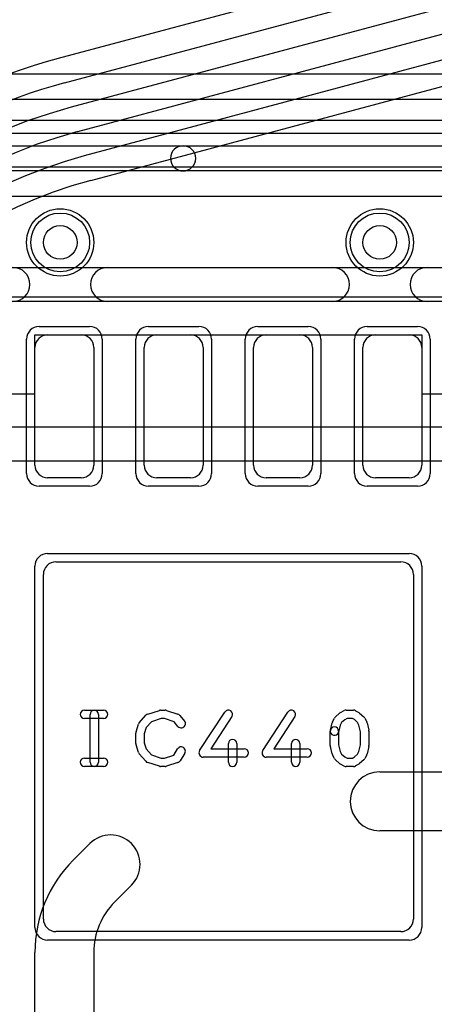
# Model space of a CAD drawing. Extents: x -1.5 to 30.7, y -0.5 to 30.
# Tile 13 of 23: x 13.8 to 16.2, y 19 to 24.8. Entities that reach past the tile are written whole.
import ezdxf

# ---------------------------------------------------------------- set-up
doc = ezdxf.new("R2010")
doc.units = 0
for name, color, linetype in [('Hole', 1, 'CONTINUOUS'), ('L1', 3, 'CONTINUOUS'), ('L2', 3, 'CONTINUOUS'), ('L3', 3, 'CONTINUOUS'), ('L4', 3, 'CONTINUOUS'), ('MetalMask-A', 176, 'CONTINUOUS'), ('PartsArea-A', 111, 'CONTINUOUS'), ('PartsArea-B', 111, 'CONTINUOUS'), ('PartsSilk-A', 221, 'CONTINUOUS'), ('Resist-A', 2, 'CONTINUOUS'), ('Resist-B', 2, 'CONTINUOUS'), ('Silk-A', 140, 'CONTINUOUS')]:
    doc.layers.add(name, color=color, linetype=linetype)

msp = doc.modelspace()

# ---------------------------------------------------------------- linework, layer by layer
at = {"layer": 'Hole'}
for centre in [(14, 23.5), (15.9, 23.5)]:
    msp.add_circle(centre, 0.1, dxfattribs=at)
at = {"layer": 'L1'}
for p, q in [((16.65004, 23.17504), (10.77504, 23.17504)), ((13.925, 22.95), (14.125, 22.95)), ((14.575, 22.95), (14.775, 22.95)), ((15.225, 22.95), (15.425, 22.95)), ((15.875, 22.95), (16.075, 22.95)), ((13.85, 22.175), (13.85, 22.875)), ((14.2, 22.875), (14.2, 22.175)), ((14.5, 22.175), (14.5, 22.875)), ((14.85, 22.875), (14.85, 22.175)), ((15.15, 22.175), (15.15, 22.875)), ((15.5, 22.875), (15.5, 22.175)), ((15.8, 22.175), (15.8, 22.875)), ((16.15, 22.875), (16.15, 22.175)), ((14.125, 22.1), (13.925, 22.1)), ((14.775, 22.1), (14.575, 22.1)), ((15.425, 22.1), (15.225, 22.1)), ((16.075, 22.1), (15.875, 22.1)), ((13.975, 21.6), (16.025, 21.6)), ((13.9, 19.475), (13.9, 21.525)), ((16.1, 21.525), (16.1, 19.475)), ((15.9, 20.35), (17.025, 20.35)), ((17.025, 20), (15.9, 20)), ((14.077, 19.82448), (14.17626, 19.92374)), ((14.42374, 19.67626), (14.32448, 19.57699)), ((16.025, 19.4), (13.975, 19.4)), ((13.85, 18.475), (13.85, 19.27647)), ((14.2, 19.27647), (14.2, 18.475))]:
    msp.add_line(p, q, dxfattribs=at)
for centre in [(14, 23.5), (15.9, 23.5)]:
    msp.add_circle(centre, 0.2, dxfattribs=at)
for centre, radius, start, end in [((13.925, 22.875), 0.075, 90, 180), ((14.125, 22.875), 0.075, 0, 90), ((14.575, 22.875), 0.075, 90, 180), ((14.775, 22.875), 0.075, 0, 90), ((15.225, 22.875), 0.075, 90, 180), ((15.425, 22.875), 0.075, 0, 90), ((15.875, 22.875), 0.075, 90, 180), ((16.075, 22.875), 0.075, 0, 90), ((13.925, 22.175), 0.075, 180, -90), ((14.125, 22.175), 0.075, -90, 0), ((14.575, 22.175), 0.075, 180, -90), ((14.775, 22.175), 0.075, -90, 0), ((15.225, 22.175), 0.075, 180, -90), ((15.425, 22.175), 0.075, -90, 0), ((15.875, 22.175), 0.075, 180, -90), ((16.075, 22.175), 0.075, -90, 0), ((13.975, 21.525), 0.075, 90, 180), ((16.025, 21.525), 0.075, 0, 90), ((15.9, 20.175), 0.175, 90, -90), ((14.3, 19.8), 0.175, -45, 135), ((14.625, 19.27647), 0.775, 134.999477, 180), ((14.625, 19.27647), 0.425, 135, 180), ((13.975, 19.475), 0.075, 180, -90), ((16.025, 19.475), 0.075, -90, 0)]:
    msp.add_arc(centre, radius, start, end, dxfattribs=at)
at = {"layer": 'L2'}
for p, q in [((17.14932, 24.22504), (12.24115, 24.22504)), ((12.24115, 24.075), (14.73058, 24.075)), ((14.73058, 24.075), (17.20234, 24.075)), ((14.73058, 23.925), (12.24115, 23.925)), ((17.20234, 23.925), (14.73058, 23.925)), ((12.24115, 23.77496), (17.14931, 23.77496)), ((17.4, 22.40004), (10.1, 22.40004)), ((10.1, 22.2), (17.4, 22.2))]:
    msp.add_line(p, q, dxfattribs=at)
for centre in [(14, 23.5), (15.9, 23.5)]:
    msp.add_circle(centre, 0.2, dxfattribs=at)
for start, end in [(90, -90), (-90, 90)]:
    msp.add_arc((14.73058, 24), 0.075, start, end, dxfattribs=at)
at = {"layer": 'L3'}
for centre in [(14, 23.5), (15.9, 23.5)]:
    msp.add_circle(centre, 0.2, dxfattribs=at)
at = {"layer": 'L4'}
for p, q in [((14.02649, 24.44885), (18.24892, 25.58025)), ((14.10413, 24.15906), (19.05408, 25.48541)), ((17.19264, 25.45256), (13.98766, 24.59378)), ((18.28774, 25.43536), (14.06531, 24.30396)), ((19.0929, 25.34052), (14.14295, 24.01417)), ((14.18179, 23.86925), (19.13103, 25.1954))]:
    msp.add_line(p, q, dxfattribs=at)
for centre in [(14, 23.5), (15.9, 23.5)]:
    msp.add_circle(centre, 0.2, dxfattribs=at)
for centre, radius, start in [((14.9, 21.18885), 3.52504, 104.999871), ((14.9, 21.18885), 3.375, 104.999928), ((14.9, 21.18885), 3.225, 104.999979), ((14.9, 21.18884), 3.075, 105.000035), ((14.9, 21.18884), 2.925, 105.000097), ((14.9, 21.18884), 2.77496, 104.999926)]:
    msp.add_arc(centre, radius, start, 180, dxfattribs=at)
at = {"layer": 'MetalMask-A'}
for p, q in [((13.925, 22.95), (14.125, 22.95)), ((14.575, 22.95), (14.775, 22.95)), ((15.225, 22.95), (15.425, 22.95)), ((15.875, 22.95), (16.075, 22.95)), ((13.85, 22.175), (13.85, 22.875)), ((14.2, 22.875), (14.2, 22.175)), ((14.5, 22.175), (14.5, 22.875)), ((14.85, 22.875), (14.85, 22.175)), ((15.15, 22.175), (15.15, 22.875)), ((15.5, 22.875), (15.5, 22.175)), ((15.8, 22.175), (15.8, 22.875)), ((16.15, 22.875), (16.15, 22.175)), ((14.125, 22.1), (13.925, 22.1)), ((14.775, 22.1), (14.575, 22.1)), ((15.425, 22.1), (15.225, 22.1)), ((16.075, 22.1), (15.875, 22.1)), ((13.975, 21.6), (16.025, 21.6)), ((13.9, 19.475), (13.9, 21.525)), ((16.1, 21.525), (16.1, 19.475)), ((16.025, 19.4), (13.975, 19.4))]:
    msp.add_line(p, q, dxfattribs=at)
for centre, start, end in [((13.925, 22.875), 90, 180), ((14.125, 22.875), 0, 90), ((14.575, 22.875), 90, 180), ((14.775, 22.875), 0, 90), ((15.225, 22.875), 90, 180), ((15.425, 22.875), 0, 90), ((15.875, 22.875), 90, 180), ((16.075, 22.875), 0, 90), ((13.925, 22.175), 180, -90), ((14.125, 22.175), -90, 0), ((14.575, 22.175), 180, -90), ((14.775, 22.175), -90, 0), ((15.225, 22.175), 180, -90), ((15.425, 22.175), -90, 0), ((15.875, 22.175), 180, -90), ((16.075, 22.175), -90, 0), ((13.975, 21.525), 90, 180), ((16.025, 21.525), 0, 90), ((13.975, 19.475), 180, -90), ((16.025, 19.475), -90, 0)]:
    msp.add_arc(centre, 0.075, start, end, dxfattribs=at)
at = {"layer": 'PartsArea-A'}
for p, q in [((25, 24.5), (5, 24.5)), ((-0.25, 23.95), (30.25, 23.95)), ((13.85, 22.6), (13.85, 22.95)), ((13.85, 22.95), (16.15, 22.95)), ((16.15, 22.95), (16.15, 22.6)), ((12.9, 22.6), (13.85, 22.6)), ((16.15, 22.6), (17.1, 22.6))]:
    msp.add_line(p, q, dxfattribs=at)
at = {"layer": 'PartsArea-B'}
msp.add_line((25, 24.5), (5, 24.5), dxfattribs=at)
at = {"layer": 'PartsSilk-A'}
for p, q in [((-0.55, 24.3516), (30.55, 24.3516)), ((30.4484, 24.1484), (-0.4484, 24.1484)), ((12.25, 23.3516), (17.75, 23.3516)), ((17.6484, 23.1484), (12.25, 23.1484)), ((14.14444, 20.71759), (14.25833, 20.71759)), ((14.17778, 20.40741), (14.17778, 20.69259)), ((14.22778, 20.69259), (14.22778, 20.40741)), ((14.47008, 20.64239), (14.50897, 20.68683)), ((14.52016, 20.69418), (14.5896, 20.7164)), ((14.59722, 20.71759), (14.625, 20.71759)), ((14.6329, 20.71631), (14.69957, 20.69409)), ((14.71088, 20.68637), (14.73865, 20.65304)), ((14.82907, 20.47663), (14.97907, 20.70626)), ((15.02093, 20.67892), (14.89619, 20.48796)), ((15.20407, 20.47663), (15.35407, 20.70626)), ((15.39593, 20.67892), (15.27119, 20.48796)), ((15.63617, 20.67795), (15.66117, 20.70017)), ((15.6666, 20.70384), (15.68882, 20.71495)), ((15.7, 20.71759), (15.74444, 20.71759)), ((15.75684, 20.7143), (15.77629, 20.70319)), ((15.7805, 20.70017), (15.8055, 20.67795)), ((14.25833, 20.66759), (14.14444, 20.66759)), ((14.45114, 20.58894), (14.46503, 20.63339)), ((14.54202, 20.64868), (14.51118, 20.61344)), ((14.60112, 20.66759), (14.54202, 20.64868)), ((14.62094, 20.66759), (14.60112, 20.66759)), ((14.67702, 20.6489), (14.62094, 20.66759)), ((14.70023, 20.62104), (14.67702, 20.6489)), ((15.60631, 20.59865), (15.61742, 20.6431)), ((15.61931, 20.64822), (15.63042, 20.67044)), ((15.66526, 20.62831), (15.65481, 20.58653)), ((15.67299, 20.64377), (15.66526, 20.62831)), ((15.69192, 20.6606), (15.67299, 20.64377)), ((15.7059, 20.66759), (15.69192, 20.6606)), ((15.7378, 20.66759), (15.7059, 20.66759)), ((15.74923, 20.66106), (15.7378, 20.66759)), ((15.76868, 20.64377), (15.74923, 20.66106)), ((15.77641, 20.62831), (15.76868, 20.64377)), ((15.78611, 20.58951), (15.77641, 20.62831)), ((15.81125, 20.67044), (15.82236, 20.64822)), ((15.82425, 20.6431), (15.83536, 20.59865)), ((14.45, 20.51852), (14.45, 20.58148)), ((14.51118, 20.61344), (14.5, 20.57766)), ((14.5, 20.57766), (14.5, 20.52234)), ((15.60556, 20.50741), (15.60556, 20.59259)), ((15.65556, 20.59259), (15.65556, 20.51049)), ((15.78611, 20.51049), (15.78611, 20.58951)), ((15.83611, 20.59259), (15.83611, 20.50741)), ((14.46503, 20.46661), (14.45114, 20.51106)), ((14.5, 20.52234), (14.51118, 20.48656)), ((15, 20.40741), (15, 20.51852)), ((15.05, 20.51852), (15.05, 20.40741)), ((15.375, 20.40741), (15.375, 20.51852)), ((15.425, 20.51852), (15.425, 20.40741)), ((15.61742, 20.4569), (15.60631, 20.50135)), ((15.65556, 20.51049), (15.66526, 20.47169)), ((15.77641, 20.47169), (15.78611, 20.51049)), ((15.83536, 20.50135), (15.82425, 20.4569)), ((14.50897, 20.41317), (14.47008, 20.45761)), ((14.51118, 20.48656), (14.54202, 20.45132)), ((14.54202, 20.45132), (14.60112, 20.43241)), ((14.62094, 20.43241), (14.67523, 20.4505)), ((14.67523, 20.4505), (14.69824, 20.48732)), ((14.74064, 20.46082), (14.71287, 20.41638)), ((14.89619, 20.48796), (15.09444, 20.48796)), ((15.27119, 20.48796), (15.46944, 20.48796)), ((15.63042, 20.42956), (15.61931, 20.45178)), ((15.66526, 20.47169), (15.67299, 20.45623)), ((15.67299, 20.45623), (15.69192, 20.4394)), ((15.74923, 20.43894), (15.76868, 20.45623)), ((15.76868, 20.45623), (15.77641, 20.47169)), ((15.82236, 20.45178), (15.81125, 20.42956)), ((14.14444, 20.43241), (14.25833, 20.43241)), ((14.5896, 20.3836), (14.52016, 20.40582)), ((14.60112, 20.43241), (14.62094, 20.43241)), ((14.69957, 20.40591), (14.6329, 20.38369)), ((15.09444, 20.43796), (14.85, 20.43796)), ((15.46944, 20.43796), (15.225, 20.43796)), ((15.66117, 20.39983), (15.63617, 20.42205)), ((15.68882, 20.38505), (15.6666, 20.39616)), ((15.69192, 20.4394), (15.7059, 20.43241)), ((15.7059, 20.43241), (15.7378, 20.43241)), ((15.7378, 20.43241), (15.74923, 20.43894)), ((15.77629, 20.39681), (15.75684, 20.3857)), ((15.8055, 20.42205), (15.7805, 20.39983)), ((14.25833, 20.38241), (14.14444, 20.38241)), ((14.625, 20.38241), (14.59722, 20.38241)), ((15.74444, 20.38241), (15.7, 20.38241))]:
    msp.add_line(p, q, dxfattribs=at)
for centre, start, end in [((14.14444, 20.69259), 90, -90), ((14.20278, 20.69259), 0, 180), ((14.25833, 20.69259), -90, 90), ((14.52778, 20.67037), 107.746418, 138.811918), ((14.59722, 20.69259), 90, 107.746418), ((14.625, 20.69259), 71.579545, 90), ((14.69167, 20.67037), 39.790899, 71.579545), ((15, 20.69259), -33.149737, 146.846436), ((15.375, 20.69259), -33.149737, 146.846436), ((15.65278, 20.65926), 131.627831, 153.434949), ((15.67778, 20.68148), 116.565051, 131.62783), ((15.7, 20.69259), 90, 116.565051), ((15.74444, 20.69259), 60.266489, 90), ((15.76389, 20.68148), 48.372169, 60.266489), ((15.78889, 20.65926), 26.565051, 48.37217), ((14.48889, 20.62593), 138.811918, 162.637772), ((14.71944, 20.63704), -140.209101, 39.800498), ((15.64167, 20.63704), 153.434949, 165.969316), ((15.8, 20.63704), 14.030684, 26.565051), ((14.475, 20.58148), 162.637772, 180), ((15.63056, 20.59259), 0, 180), ((15.63056, 20.59259), 165.969316, -14.03321), ((15.81111, 20.59259), 0, 14.030684), ((14.475, 20.51852), 180, -162.637772), ((15.025, 20.51852), 0, 180), ((15.4, 20.51852), 0, 180), ((15.63056, 20.50741), 180, -165.969316), ((15.81111, 20.50741), -14.030684, 0), ((14.48889, 20.47407), -162.637772, -138.811918), ((14.71944, 20.47407), -32.005383, 147.999253), ((14.85, 20.46296), 146.850263, -90), ((15.09444, 20.46296), -90, 90), ((15.225, 20.46296), 146.850263, -90), ((15.46944, 20.46296), -90, 90), ((15.64167, 20.46296), -165.969316, -153.434949), ((15.8, 20.46296), -26.565051, -14.030684), ((14.14444, 20.40741), 90, -90), ((14.20278, 20.40741), 180, 0), ((14.25833, 20.40741), -90, 90), ((14.52778, 20.42963), -138.811918, -107.746418), ((14.59722, 20.40741), -107.746418, -90), ((14.625, 20.40741), -90, -71.579545), ((14.69167, 20.42963), -71.579545, -32.005383), ((15.025, 20.40741), 180, 0), ((15.4, 20.40741), 180, 0), ((15.65278, 20.44074), -153.434949, -131.62783), ((15.67778, 20.41852), -131.627831, -116.565051), ((15.7, 20.40741), -116.565051, -90), ((15.74444, 20.40741), -90, -60.266489), ((15.76389, 20.41852), -60.266489, -48.37217), ((15.78889, 20.44074), -48.372169, -26.565051)]:
    msp.add_arc(centre, 0.025, start, end, dxfattribs=at)
at = {"layer": 'Resist-A'}
for p, q in [((13.875, 23), (14.175, 23)), ((14.525, 23), (14.825, 23)), ((15.175, 23), (15.475, 23)), ((15.825, 23), (16.125, 23)), ((13.8, 22.125), (13.8, 22.925)), ((14.25, 22.925), (14.25, 22.125)), ((14.45, 22.125), (14.45, 22.925)), ((14.9, 22.925), (14.9, 22.125)), ((15.1, 22.125), (15.1, 22.925)), ((15.55, 22.925), (15.55, 22.125)), ((15.75, 22.125), (15.75, 22.925)), ((16.2, 22.925), (16.2, 22.125)), ((14.175, 22.05), (13.875, 22.05)), ((14.825, 22.05), (14.525, 22.05)), ((15.475, 22.05), (15.175, 22.05)), ((16.125, 22.05), (15.825, 22.05)), ((13.925, 21.65), (16.075, 21.65)), ((13.85, 19.425), (13.85, 21.575)), ((16.15, 21.575), (16.15, 19.425)), ((16.075, 19.35), (13.925, 19.35))]:
    msp.add_line(p, q, dxfattribs=at)
for centre in [(14, 23.5), (15.9, 23.5)]:
    msp.add_circle(centre, 0.175, dxfattribs=at)
for centre, start, end in [((13.875, 22.925), 90, 180), ((14.175, 22.925), 0, 90), ((14.525, 22.925), 90, 180), ((14.825, 22.925), 0, 90), ((15.175, 22.925), 90, 180), ((15.475, 22.925), 0, 90), ((15.825, 22.925), 90, 180), ((16.125, 22.925), 0, 90), ((13.875, 22.125), 180, -90), ((14.175, 22.125), -90, 0), ((14.525, 22.125), 180, -90), ((14.825, 22.125), -90, 0), ((15.175, 22.125), 180, -90), ((15.475, 22.125), -90, 0), ((15.825, 22.125), 180, -90), ((16.125, 22.125), -90, 0), ((13.925, 21.575), 90, 180), ((16.075, 21.575), 0, 90), ((13.925, 19.425), 180, -90), ((16.075, 19.425), -90, 0)]:
    msp.add_arc(centre, 0.075, start, end, dxfattribs=at)
at = {"layer": 'Resist-B'}
for centre in [(14, 23.5), (15.9, 23.5)]:
    msp.add_circle(centre, 0.175, dxfattribs=at)
at = {"layer": 'Silk-A'}
for p, q in [((14.28165, 23.3516), (15.61835, 23.3516)), ((16.18165, 23.3516), (17.71098, 23.3516)), ((15.61835, 23.1484), (14.28165, 23.1484)), ((17.71098, 23.1484), (16.18165, 23.1484))]:
    msp.add_line(p, q, dxfattribs=at)
for centre, start, end in [((13.71835, 23.25), -90, 90), ((14.28165, 23.25), 90, -90), ((15.61835, 23.25), -90, 90), ((16.18165, 23.25), 90, -90)]:
    msp.add_arc(centre, 0.1016, start, end, dxfattribs=at)

doc.saveas('drawing.dxf')
